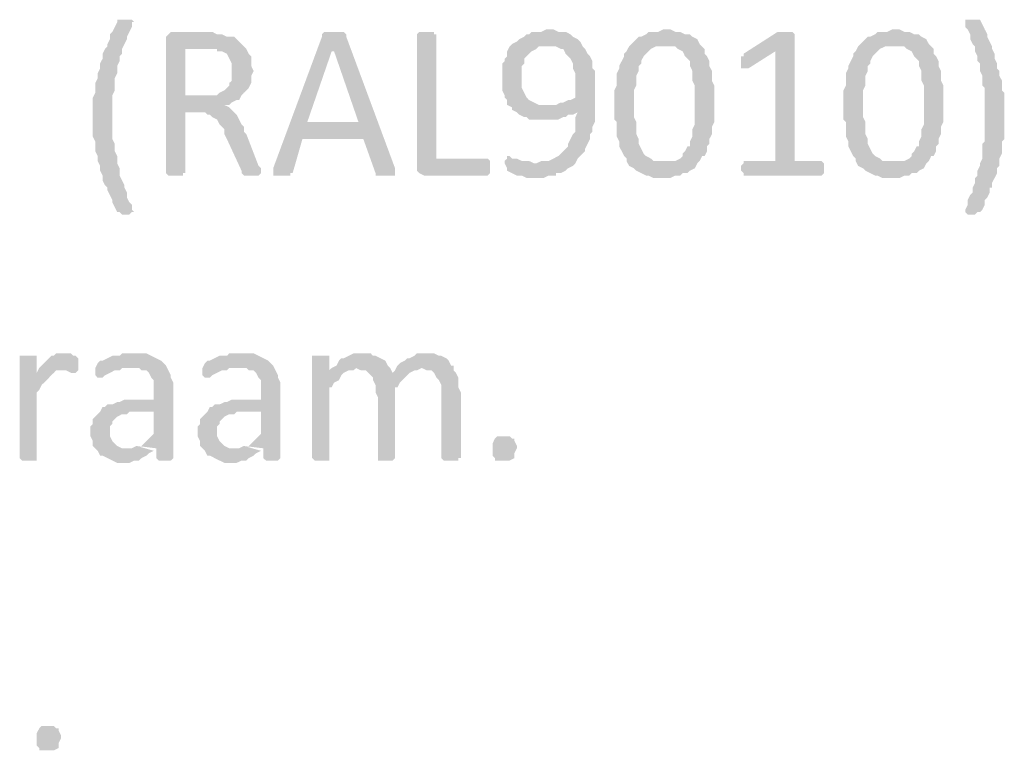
# Model space of a CAD drawing. Header units: millimetres. Extents: x -197899 to 120983, y -4228 to 45370.
# Tile 125 of 200: x -125547 to -123837, y 4913 to 6183. Entities that reach past the tile are written whole.
import ezdxf

# ---------------------------------------------------------------- set-up
doc = ezdxf.new("R2010")
doc.units = ezdxf.units.MM
doc.layers.add('AL63----', color=7, linetype='Continuous')
doc.layers.add('PDF_Solid Fills', color=8, linetype='Continuous')

# ---------------------------------------------------------------- blocks, each defined once
blk = doc.blocks.new('A$C01523A58')
at = {"layer": 'PDF_Solid Fills'}
for points in [[(36813, -22970.1), (36796.1, -22970.1), (36796.1, -22974.3), (36791.8, -22982.8), (36787.6, -22991.2), (36783.3, -22995.5), (36783.3, -23003.9), (36779.1, -23012.4), (36779.1, -23016.6), (36774.9, -23020.8), (36770.7, -23029.3), (36770.7, -23037.8), (36766.4, -23046.2), (36766.4, -23054.7), (36766.4, -23054.7), (36762.2, -23063.2), (36762.2, -23071.6), (36758, -23080.1), (36758, -23097), (36753.7, -23105.5), (36753.7, -23139.4), (36753.7, -23173.2), (36758, -23181.7), (36758, -23198.7), (36762.2, -23207.1), (36762.2, -23215.6), (36766.4, -23224.1), (36766.4, -23232.5), (36770.7, -23241), (36770.7, -23249.5), (36774.9, -23257.9), (36779.1, -23262.2), (36779.1, -23266.4), (36783.3, -23274.9), (36787.6, -23283.3), (36787.6, -23287.5), (36791.8, -23296), (36796.1, -23304.5), (36800.3, -23304.5), (36804.5, -23308.8), (36817.2, -23308.8), (36821.5, -23304.5), (36825.7, -23304.5), (36821.5, -23300.3), (36821.5, -23291.8), (36817.2, -23287.5), (36813, -23279.1), (36813, -23270.6), (36808.7, -23262.2), (36808.7, -23257.9), (36804.5, -23249.5), (36800.3, -23241), (36800.3, -23228.3), (36796.1, -23219.8), (36796.1, -23207.1), (36791.8, -23198.7), (36791.8, -23186), (36787.6, -23177.5), (36787.6, -23135.2), (36787.6, -23101.3), (36791.8, -23092.9), (36791.8, -23071.6), (36796.1, -23063.2), (36796.1, -23050.5), (36800.3, -23042), (36800.3, -23033.6), (36804.5, -23029.3), (36804.5, -23020.8), (36808.7, -23012.4), (36813, -23003.9), (36813, -22999.7), (36817.2, -22991.2), (36821.5, -22982.8), (36821.5, -22974.3), (36825.7, -22974.3), (36821.5, -22970.1), (36817.2, -22970.1)], [(38282, -22970.1), (38269.3, -22970.1), (38269.3, -22974.3), (38269.3, -22982.8), (38273.5, -22987), (38277.7, -22995.5), (38277.7, -23003.9), (38282, -23012.4), (38286.2, -23016.6), (38286.2, -23025.1), (38290.4, -23033.6), (38290.4, -23042), (38294.7, -23046.2), (38294.7, -23059), (38298.9, -23067.5), (38298.9, -23084.4), (38303.1, -23088.6), (38303.1, -23181.7), (38298.9, -23186), (38298.9, -23211.4), (38294.7, -23219.8), (38294.7, -23224.1), (38290.4, -23232.5), (38290.4, -23241), (38286.2, -23245.2), (38286.2, -23253.7), (38282, -23262.2), (38282, -23270.6), (38277.7, -23274.9), (38273.5, -23283.3), (38273.5, -23291.8), (38269.3, -23300.3), (38269.3, -23304.5), (38269.3, -23304.5), (38273.5, -23308.8), (38286.2, -23308.8), (38290.4, -23304.5), (38294.7, -23304.5), (38298.9, -23300.3), (38303.1, -23291.8), (38303.1, -23283.3), (38307.4, -23279.1), (38311.6, -23270.6), (38311.6, -23262.2), (38315.8, -23262.2), (38315.8, -23253.7), (38320.1, -23245.2), (38324.3, -23236.8), (38324.3, -23228.3), (38328.5, -23224.1), (38328.5, -23211.4), (38332.8, -23202.9), (38332.8, -23181.7), (38337, -23177.5), (38337, -23097), (38332.8, -23092.9), (38332.8, -23075.9), (38328.5, -23067.5), (38328.5, -23059), (38324.3, -23054.7), (38324.3, -23046.2), (38320.1, -23037.8), (38320.1, -23029.3), (38315.8, -23020.8), (38315.8, -23016.6), (38311.6, -23008.2), (38307.4, -22999.7), (38307.4, -22995.5), (38303.1, -22987), (38298.9, -22978.5), (38294.7, -22970.1), (38286.2, -22970.1)], [(36944.2, -22991.2), (36889.2, -22991.2), (36885, -22995.5), (36880.7, -22999.7), (36880.7, -23236.8), (36880.7, -23236.8), (36885, -23241), (36910.4, -23241), (36910.4, -23236.8), (36914.6, -23236.8), (36914.6, -23130.9), (36935.8, -23130.9), (36995.1, -23126.7), (36990.8, -23122.4), (36982.3, -23118.3), (36990.8, -23118.3), (36995.1, -23114), (37003.5, -23109.8), (37007.7, -23109.8), (36914.6, -23101.3), (36914.6, -23020.8), (36940, -23020.8), (37016.2, -23016.6), (37012, -23012.4), (37003.5, -23003.9), (36999.2, -22999.7), (36986.6, -22999.7), (36978.1, -22995.5), (36969.6, -22995.5), (36961.2, -22991.2), (36952.7, -22991.2)], [(37172.8, -22991.2), (37155.9, -22991.2), (37151.7, -22995.5), (37151.7, -22999.7), (37067, -23228.3), (37067, -23241), (37096.6, -23241), (37096.6, -23236.8), (37100.8, -23236.8), (37117.8, -23177.5), (37223.6, -23177.5), (37126.3, -23147.8), (37168.6, -23025.1), (37172.8, -23025.1), (37194, -22999.7), (37194, -22995.5), (37189.7, -22991.2), (37181.3, -22991.2)], [(37194, -22999.7), (37172.8, -23025.1), (37215.1, -23147.8), (37126.3, -23147.8), (37223.6, -23177.5), (37244.8, -23236.8), (37244.8, -23241), (37278.7, -23241), (37278.7, -23228.3)], [(37333.7, -22991.2), (37321, -22991.2), (37316.8, -22995.5), (37316.8, -23232.5), (37321, -23236.8), (37321, -23236.8), (37329.4, -23241), (37439.5, -23241), (37443.7, -23236.8), (37443.7, -23215.6), (37439.5, -23211.4), (37350.6, -23211.4), (37350.6, -22995.5), (37346.4, -22995.5), (37346.4, -22991.2), (37342.2, -22991.2)], [(37545.4, -22987), (37541.1, -22987), (37532.7, -22991.2), (37515.7, -22991.2), (37511.5, -22995.5), (37507.3, -22995.5), (37503, -22999.7), (37494.6, -23003.9), (37490.3, -23008.2), (37481.8, -23012.4), (37545.4, -23016.6), (37558.1, -23016.6), (37566.5, -23020.8), (37570.8, -23020.8), (37575, -23029.3), (37579.2, -23033.6), (37583.4, -23037.8), (37587.7, -23046.2), (37587.7, -23054.7), (37591.9, -23063.2), (37591.9, -23105.5), (37583.4, -23109.8), (37579.2, -23109.8), (37570.8, -23114), (37566.5, -23114), (37558.1, -23118.3), (37541.1, -23118.3), (37625.8, -23122.4), (37625.8, -23105.5), (37625.8, -23059), (37621.6, -23054.7), (37621.6, -23042), (37617.3, -23033.6), (37613.1, -23029.3), (37608.8, -23020.8), (37604.6, -23016.6), (37600.4, -23008.2), (37596.1, -23003.9), (37596.1, -23003.9), (37587.7, -22999.7), (37583.4, -22995.5), (37575, -22991.2), (37562.3, -22991.2), (37553.8, -22987)], [(37748.6, -22987), (37744.3, -22987), (37735.8, -22991.2), (37718.9, -22991.2), (37714.7, -22995.5), (37706.2, -22999.7), (37702, -22999.7), (37693.5, -23008.2), (37689.3, -23012.4), (37748.6, -23016.6), (37765.5, -23016.6), (37769.7, -23020.8), (37778.2, -23025.1), (37778.2, -23025.1), (37782.4, -23033.6), (37786.7, -23037.8), (37790.9, -23042), (37790.9, -23050.5), (37795.1, -23059), (37795.1, -23075.9), (37799.4, -23084.4), (37799.4, -23143.6), (37799.4, -23152.1), (37795.1, -23160.6), (37795.1, -23173.2), (37790.9, -23181.7), (37790.9, -23190.2), (37786.7, -23190.2), (37782.4, -23198.7), (37778.2, -23202.9), (37778.2, -23207.1), (37774, -23211.4), (37765.5, -23215.6), (37744.3, -23215.6), (37803.6, -23219.8), (37807.8, -23215.6), (37812.1, -23207.1), (37816.3, -23207.1), (37820.5, -23198.7), (37820.5, -23190.2), (37824.7, -23186), (37824.7, -23177.5), (37829, -23169), (37829, -23156.3), (37833.2, -23147.8), (37833.2, -23084.4), (37829, -23075.9), (37829, -23059), (37824.7, -23050.5), (37824.7, -23042), (37820.5, -23033.6), (37816.3, -23029.3), (37816.3, -23020.8), (37812.1, -23016.6), (37807.8, -23012.4), (37803.6, -23003.9), (37795.1, -22999.7), (37790.9, -22995.5), (37782.4, -22995.5), (37774, -22991.2), (37765.5, -22991.2), (37757, -22987)], [(37956, -22991.2), (37943.3, -22991.2), (37884, -23029.3), (37884, -23033.6), (37879.8, -23033.6), (37879.8, -23054.7), (37892.5, -23054.7), (37939.1, -23025.1), (37972.9, -22995.5), (37972.9, -22995.5), (37968.7, -22991.2), (37964.4, -22991.2)], [(37972.9, -22995.5), (37939.1, -23025.1), (37939.1, -23215.6), (37884, -23215.6), (37884, -23219.8), (37879.8, -23224.1), (37879.8, -23232.5), (37884, -23236.8), (37884, -23241), (38019.5, -23241), (38023.7, -23236.8), (38023.7, -23219.8), (38019.5, -23215.6), (37972.9, -23215.6)], [(38146.5, -22987), (38142.3, -22987), (38133.8, -22991.2), (38116.8, -22991.2), (38112.6, -22995.5), (38104.1, -22999.7), (38099.9, -22999.7), (38091.5, -23008.2), (38087.2, -23012.4), (38146.5, -23016.6), (38163.4, -23016.6), (38167.7, -23020.8), (38176.1, -23025.1), (38176.1, -23025.1), (38180.4, -23033.6), (38184.6, -23037.8), (38188.8, -23042), (38188.8, -23050.5), (38193, -23059), (38193, -23075.9), (38197.3, -23084.4), (38197.3, -23143.6), (38197.3, -23152.1), (38193, -23160.6), (38193, -23173.2), (38188.8, -23181.7), (38188.8, -23190.2), (38184.6, -23190.2), (38180.4, -23198.7), (38176.1, -23202.9), (38176.1, -23207.1), (38171.9, -23211.4), (38163.4, -23215.6), (38142.3, -23215.6), (38201.5, -23219.8), (38205.8, -23215.6), (38210, -23207.1), (38214.2, -23207.1), (38218.4, -23198.7), (38218.4, -23190.2), (38222.7, -23186), (38222.7, -23177.5), (38226.9, -23169), (38226.9, -23156.3), (38231.2, -23147.8), (38231.2, -23084.4), (38226.9, -23075.9), (38226.9, -23059), (38222.7, -23050.5), (38222.7, -23042), (38218.4, -23033.6), (38214.2, -23029.3), (38214.2, -23020.8), (38210, -23016.6), (38205.8, -23012.4), (38201.5, -23003.9), (38193, -22999.7), (38188.8, -22995.5), (38180.4, -22995.5), (38171.9, -22991.2), (38163.4, -22991.2), (38155, -22987)], [(37016.2, -23016.6), (36940, -23020.8), (36969.6, -23020.8), (36969.6, -23025.1), (36978.1, -23025.1), (36986.6, -23029.3), (36990.8, -23037.8), (36990.8, -23037.8), (36995.1, -23046.2), (36995.1, -23063.2), (36995.1, -23075.9), (36990.8, -23080.1), (36990.8, -23084.4), (36982.3, -23092.9), (36982.3, -23092.9), (36973.8, -23097), (36969.6, -23101.3), (36914.6, -23101.3), (37007.7, -23109.8), (37012, -23101.3), (37016.2, -23097), (37020.4, -23092.9), (37024.6, -23088.6), (37028.9, -23080.1), (37028.9, -23067.5), (37033.1, -23059), (37033.1, -23059), (37028.9, -23050.5), (37028.9, -23033.6), (37024.6, -23029.3), (37020.4, -23020.8)], [(37481.8, -23012.4), (37477.6, -23016.6), (37473.4, -23025.1), (37473.4, -23033.6), (37469.1, -23037.8), (37469.1, -23042), (37464.9, -23046.2), (37464.9, -23092.9), (37469.1, -23101.3), (37469.1, -23105.5), (37473.4, -23109.8), (37473.4, -23118.3), (37481.8, -23122.4), (37481.8, -23126.7), (37596.1, -23130.9), (37596.1, -23130.9), (37591.9, -23139.4), (37591.9, -23164.8), (37587.7, -23169), (37583.4, -23177.5), (37579.2, -23186), (37579.2, -23190.2), (37575, -23194.4), (37566.5, -23202.9), (37562.3, -23207.1), (37553.8, -23211.4), (37553.8, -23211.4), (37545.4, -23215.6), (37532.7, -23215.6), (37524.2, -23219.8), (37591.9, -23219.8), (37596.1, -23211.4), (37600.4, -23207.1), (37608.8, -23198.7), (37608.8, -23194.4), (37613.1, -23186), (37617.3, -23177.5), (37617.3, -23169), (37621.6, -23164.8), (37621.6, -23156.3), (37625.8, -23147.8), (37625.8, -23139.4), (37625.8, -23122.4), (37541.1, -23118.3), (37528.4, -23118.3), (37520, -23114), (37520, -23114), (37511.5, -23109.8), (37507.3, -23105.5), (37507.3, -23105.5), (37503, -23097), (37498.8, -23088.6), (37498.8, -23050.5), (37503, -23046.2), (37503, -23037.8), (37507.3, -23033.6), (37511.5, -23029.3), (37515.7, -23025.1), (37524.2, -23020.8), (37528.4, -23016.6), (37545.4, -23016.6)], [(37689.3, -23012.4), (37685.1, -23016.6), (37680.8, -23025.1), (37676.6, -23029.3), (37676.6, -23033.6), (37672.4, -23042), (37668.1, -23050.5), (37668.1, -23054.7), (37663.9, -23063.2), (37663.9, -23084.4), (37659.7, -23092.9), (37659.7, -23143.6), (37663.9, -23147.8), (37663.9, -23173.2), (37663.9, -23173.2), (37668.1, -23181.7), (37668.1, -23190.2), (37672.4, -23198.7), (37676.6, -23207.1), (37680.8, -23211.4), (37680.8, -23215.6), (37685.1, -23224.1), (37693.5, -23228.3), (37697.8, -23232.5), (37706.2, -23236.8), (37706.2, -23236.8), (37714.7, -23241), (37718.9, -23241), (37727.4, -23245.2), (37757, -23245.2), (37765.5, -23241), (37774, -23241), (37778.2, -23236.8), (37786.7, -23236.8), (37790.9, -23232.5), (37799.4, -23228.3), (37803.6, -23219.8), (37744.3, -23215.6), (37727.4, -23215.6), (37723.1, -23211.4), (37723.1, -23211.4), (37714.7, -23207.1), (37710.5, -23202.9), (37706.2, -23194.4), (37706.2, -23194.4), (37702, -23186), (37702, -23177.5), (37697.8, -23169), (37697.8, -23160.6), (37697.8, -23147.8), (37693.5, -23139.4), (37693.5, -23092.9), (37697.8, -23084.4), (37697.8, -23075.9), (37697.8, -23067.5), (37702, -23059), (37702, -23050.5), (37706.2, -23046.2), (37706.2, -23042), (37710.5, -23033.6), (37714.7, -23029.3), (37718.9, -23025.1), (37723.1, -23020.8), (37731.6, -23016.6), (37748.6, -23016.6)], [(38087.2, -23012.4), (38083, -23016.6), (38078.7, -23025.1), (38074.5, -23029.3), (38074.5, -23033.6), (38070.3, -23042), (38066.1, -23050.5), (38066.1, -23054.7), (38061.8, -23063.2), (38061.8, -23084.4), (38057.6, -23092.9), (38057.6, -23143.6), (38061.8, -23147.8), (38061.8, -23173.2), (38061.8, -23173.2), (38066.1, -23181.7), (38066.1, -23190.2), (38070.3, -23198.7), (38074.5, -23207.1), (38078.7, -23211.4), (38078.7, -23215.6), (38083, -23224.1), (38091.5, -23228.3), (38095.7, -23232.5), (38104.1, -23236.8), (38104.1, -23236.8), (38112.6, -23241), (38116.8, -23241), (38125.3, -23245.2), (38155, -23245.2), (38163.4, -23241), (38171.9, -23241), (38176.1, -23236.8), (38184.6, -23236.8), (38188.8, -23232.5), (38197.3, -23228.3), (38201.5, -23219.8), (38142.3, -23215.6), (38125.3, -23215.6), (38121.1, -23211.4), (38121.1, -23211.4), (38112.6, -23207.1), (38108.4, -23202.9), (38104.1, -23194.4), (38104.1, -23194.4), (38099.9, -23186), (38099.9, -23177.5), (38095.7, -23169), (38095.7, -23160.6), (38095.7, -23147.8), (38091.5, -23139.4), (38091.5, -23092.9), (38095.7, -23084.4), (38095.7, -23075.9), (38095.7, -23067.5), (38099.9, -23059), (38099.9, -23050.5), (38104.1, -23046.2), (38104.1, -23042), (38108.4, -23033.6), (38112.6, -23029.3), (38116.8, -23025.1), (38121.1, -23020.8), (38129.6, -23016.6), (38146.5, -23016.6)], [(36995.1, -23126.7), (36935.8, -23130.9), (36948.4, -23130.9), (36952.7, -23135.2), (36956.9, -23135.2), (36961.2, -23139.4), (36969.6, -23143.6), (36969.6, -23143.6), (36973.8, -23152.1), (36978.1, -23156.3), (36982.3, -23160.6), (36982.3, -23169), (36986.6, -23177.5), (37012, -23232.5), (37012, -23236.8), (37016.2, -23241), (37041.6, -23241), (37045.8, -23236.8), (37045.8, -23228.3), (37041.6, -23224.1), (37020.4, -23169), (37016.2, -23164.8), (37016.2, -23156.3), (37012, -23152.1), (37007.7, -23143.6), (37003.5, -23135.2), (36999.2, -23130.9)], [(37481.8, -23126.7), (37490.3, -23130.9), (37494.6, -23135.2), (37503, -23139.4), (37507.3, -23139.4), (37511.5, -23143.6), (37562.3, -23143.6), (37570.8, -23139.4), (37575, -23139.4), (37579.2, -23135.2), (37587.7, -23135.2), (37596.1, -23130.9)], [(37477.6, -23207.1), (37473.4, -23207.1), (37473.4, -23211.4), (37469.1, -23215.6), (37469.1, -23219.8), (37469.1, -23219.8), (37473.4, -23228.3), (37473.4, -23232.5), (37481.8, -23236.8), (37481.8, -23236.8), (37490.3, -23241), (37498.8, -23241), (37507.3, -23245.2), (37536.9, -23245.2), (37545.4, -23241), (37558.1, -23241), (37558.1, -23236.8), (37566.5, -23236.8), (37575, -23232.5), (37579.2, -23228.3), (37587.7, -23224.1), (37591.9, -23219.8), (37520, -23219.8), (37511.5, -23215.6), (37498.8, -23215.6), (37490.3, -23211.4), (37481.8, -23211.4)], [(36702.9, -23550), (36690.2, -23550), (36686, -23554.3), (36681.7, -23554.3), (36673.3, -23562.7), (36669.1, -23567), (36664.8, -23571.2), (36660.6, -23575.5), (36656.3, -23583.9), (36686, -23583.9), (36690.2, -23579.6), (36698.7, -23579.6), (36728.3, -23575.5), (36728.3, -23558.5), (36728.3, -23558.5), (36724.1, -23554.3), (36719.9, -23554.3), (36715.6, -23550), (36707.1, -23550)], [(36825.7, -23550), (36804.5, -23550), (36800.3, -23554.3), (36787.6, -23554.3), (36779.1, -23558.5), (36770.7, -23562.7), (36766.4, -23562.7), (36762.2, -23567), (36758, -23575.5), (36834.1, -23575.5), (36838.4, -23579.6), (36846.9, -23579.6), (36851.1, -23583.9), (36855.3, -23592.4), (36859.6, -23596.6), (36859.6, -23630.4), (36808.7, -23630.4), (36800.3, -23634.7), (36796.1, -23634.7), (36787.6, -23638.9), (36779.1, -23638.9), (36774.9, -23643.2), (36770.7, -23643.2), (36766.4, -23651.6), (36859.6, -23651.6), (36859.6, -23689.7), (36855.3, -23694), (36851.1, -23698.2), (36842.6, -23706.7), (36838.4, -23710.9), (36829.9, -23710.9), (36863.8, -23715.1), (36863.8, -23732.1), (36868, -23736.3), (36889.2, -23736.3), (36893.4, -23732.1), (36893.4, -23600.9), (36889.2, -23592.4), (36889.2, -23588.1), (36889.2, -23588.1), (36885, -23579.6), (36880.7, -23571.2), (36876.5, -23567), (36876.5, -23567), (36872.2, -23562.7), (36863.8, -23558.5), (36855.3, -23554.3), (36855.3, -23554.3), (36846.9, -23550), (36834.1, -23550)], [(37012, -23550), (36990.8, -23550), (36986.6, -23554.3), (36973.8, -23554.3), (36965.4, -23558.5), (36956.9, -23562.7), (36952.7, -23562.7), (36948.4, -23567), (36944.2, -23575.5), (37020.4, -23575.5), (37024.6, -23579.6), (37033.1, -23579.6), (37037.4, -23583.9), (37041.6, -23592.4), (37045.8, -23596.6), (37045.8, -23630.4), (36995.1, -23630.4), (36986.6, -23634.7), (36982.3, -23634.7), (36973.8, -23638.9), (36965.4, -23638.9), (36961.2, -23643.2), (36956.9, -23643.2), (36952.7, -23651.6), (37045.8, -23651.6), (37045.8, -23689.7), (37041.6, -23694), (37037.4, -23698.2), (37028.9, -23706.7), (37024.6, -23710.9), (37016.2, -23710.9), (37050, -23715.1), (37050, -23732.1), (37054.3, -23736.3), (37075.4, -23736.3), (37079.7, -23732.1), (37079.7, -23600.9), (37075.4, -23592.4), (37075.4, -23588.1), (37075.4, -23588.1), (37071.2, -23579.6), (37067, -23571.2), (37062.8, -23567), (37062.8, -23567), (37058.5, -23562.7), (37050, -23558.5), (37041.6, -23554.3), (37041.6, -23554.3), (37033.1, -23550), (37020.4, -23550)], [(37219.4, -23550), (37206.7, -23550), (37198.2, -23554.3), (37189.7, -23558.5), (37185.5, -23558.5), (37181.3, -23562.7), (37177.1, -23571.2), (37168.6, -23575.5), (37164.3, -23579.6), (37189.7, -23583.9), (37198.2, -23579.6), (37206.7, -23579.6), (37210.9, -23575.5), (37270.2, -23575.5), (37266, -23571.2), (37261.7, -23562.7), (37253.3, -23558.5), (37253.3, -23558.5), (37244.8, -23554.3), (37240.5, -23554.3), (37236.4, -23550), (37227.9, -23550)], [(37333.7, -23550), (37316.8, -23550), (37312.5, -23554.3), (37304, -23558.5), (37299.8, -23558.5), (37295.6, -23562.7), (37287.1, -23567), (37282.9, -23571.2), (37325.2, -23575.5), (37325.2, -23575.5), (37333.7, -23579.6), (37342.2, -23579.6), (37346.4, -23583.9), (37350.6, -23592.4), (37350.6, -23592.4), (37354.8, -23596.6), (37359.1, -23605), (37359.1, -23732.1), (37359.1, -23732.1), (37363.3, -23736.3), (37388.7, -23736.3), (37388.7, -23732.1), (37393, -23732.1), (37393, -23617.8), (37388.7, -23609.3), (37388.7, -23592.4), (37388.7, -23592.4), (37384.5, -23583.9), (37380.3, -23579.6), (37380.3, -23571.2), (37376, -23571.2), (37371.8, -23562.7), (37367.6, -23558.5), (37359.1, -23554.3), (37354.8, -23554.3), (37346.4, -23550), (37342.2, -23550)], [(36639.4, -23554.3), (36626.7, -23554.3), (36626.7, -23732.1), (36626.7, -23732.1), (36630.9, -23736.3), (36656.3, -23736.3), (36656.3, -23732.1), (36656.3, -23617.8), (36660.6, -23613.5), (36664.8, -23605), (36669.1, -23600.9), (36669.1, -23600.9), (36677.5, -23592.4), (36681.7, -23588.1), (36686, -23583.9), (36656.3, -23583.9), (36656.3, -23554.3), (36647.9, -23554.3)], [(37147.4, -23554.3), (37134.7, -23554.3), (37134.7, -23732.1), (37134.7, -23732.1), (37139, -23736.3), (37164.3, -23736.3), (37164.3, -23732.1), (37164.3, -23609.3), (37168.6, -23609.3), (37172.8, -23600.9), (37181.3, -23596.6), (37185.5, -23588.1), (37189.7, -23583.9), (37189.7, -23583.9), (37164.3, -23579.6), (37164.3, -23554.3), (37155.9, -23554.3)], [(36728.3, -23575.5), (36698.7, -23579.6), (36707.1, -23579.6), (36715.6, -23583.9), (36724.1, -23583.9), (36728.3, -23579.6)], [(36758, -23575.5), (36758, -23588.1), (36762.2, -23592.4), (36770.7, -23592.4), (36774.9, -23588.1), (36783.3, -23583.9), (36783.3, -23583.9), (36791.8, -23579.6), (36800.3, -23579.6), (36804.5, -23575.5), (36821.5, -23575.5)], [(36944.2, -23575.5), (36944.2, -23588.1), (36948.4, -23592.4), (36956.9, -23592.4), (36961.2, -23588.1), (36969.6, -23583.9), (36969.6, -23583.9), (36978.1, -23579.6), (36986.6, -23579.6), (36990.8, -23575.5), (37007.7, -23575.5)], [(37270.2, -23575.5), (37210.9, -23575.5), (37219.4, -23579.6), (37227.9, -23579.6), (37232.1, -23583.9), (37274.4, -23583.9)], [(37282.9, -23571.2), (37278.7, -23579.6), (37274.4, -23583.9), (37232.1, -23583.9), (37240.5, -23592.4), (37240.5, -23596.6), (37244.8, -23605), (37244.8, -23617.8), (37249, -23626.2), (37249, -23732.1), (37249, -23736.3), (37274.4, -23736.3), (37278.7, -23732.1), (37278.7, -23609.3), (37282.9, -23609.3), (37287.1, -23600.9), (37291.4, -23596.6), (37299.8, -23588.1), (37304, -23583.9), (37304, -23583.9), (37312.5, -23579.6), (37316.8, -23579.6), (37325.2, -23575.5)], [(36766.4, -23651.6), (36762.2, -23655.8), (36758, -23660.1), (36753.7, -23664.3), (36753.7, -23672.8), (36749.5, -23677), (36749.5, -23694), (36753.7, -23702.5), (36753.7, -23710.9), (36758, -23715.1), (36762.2, -23719.4), (36766.4, -23727.8), (36770.7, -23727.8), (36779.1, -23732.1), (36787.6, -23736.3), (36787.6, -23736.3), (36796.1, -23740.5), (36817.2, -23740.5), (36825.7, -23736.3), (36834.1, -23736.3), (36838.4, -23732.1), (36838.4, -23732.1), (36846.9, -23727.8), (36851.1, -23723.6), (36859.6, -23719.4), (36817.2, -23715.1), (36804.5, -23715.1), (36796.1, -23710.9), (36791.8, -23706.7), (36791.8, -23706.7), (36787.6, -23702.5), (36783.3, -23694), (36783.3, -23677), (36787.6, -23672.8), (36787.6, -23668.6), (36796.1, -23660.1), (36796.1, -23660.1), (36804.5, -23655.8), (36813, -23655.8), (36817.2, -23651.6), (36859.6, -23651.6)], [(36952.7, -23651.6), (36948.4, -23655.8), (36944.2, -23660.1), (36940, -23664.3), (36940, -23672.8), (36935.8, -23677), (36935.8, -23694), (36940, -23702.5), (36940, -23710.9), (36944.2, -23715.1), (36948.4, -23719.4), (36952.7, -23727.8), (36956.9, -23727.8), (36965.4, -23732.1), (36973.8, -23736.3), (36973.8, -23736.3), (36982.3, -23740.5), (37003.5, -23740.5), (37012, -23736.3), (37020.4, -23736.3), (37024.6, -23732.1), (37024.6, -23732.1), (37033.1, -23727.8), (37037.4, -23723.6), (37045.8, -23719.4), (37003.5, -23715.1), (36990.8, -23715.1), (36982.3, -23710.9), (36978.1, -23706.7), (36978.1, -23706.7), (36973.8, -23702.5), (36969.6, -23694), (36969.6, -23677), (36973.8, -23672.8), (36973.8, -23668.6), (36982.3, -23660.1), (36982.3, -23660.1), (36990.8, -23655.8), (36999.2, -23655.8), (37003.5, -23651.6), (37045.8, -23651.6)], [(37490.3, -23715.1), (37486.1, -23723.6), (37486.1, -23732.1), (37486.1, -23732.1), (37477.6, -23736.3), (37452.2, -23736.3), (37452.2, -23732.1), (37448, -23727.8), (37448, -23706.7), (37452.2, -23698.2), (37452.2, -23698.2), (37456.5, -23694), (37477.6, -23694), (37481.8, -23698.2), (37486.1, -23698.2), (37486.1, -23702.5), (37490.3, -23710.9)], [(36698.7, -24218.9), (36694.5, -24227.4), (36694.5, -24235.9), (36694.5, -24235.9), (36686, -24240.1), (36660.6, -24240.1), (36660.6, -24235.9), (36656.3, -24231.6), (36656.3, -24210.5), (36660.6, -24202), (36660.6, -24202), (36664.8, -24197.7), (36686, -24197.7), (36690.2, -24202), (36694.5, -24202), (36694.5, -24206.2), (36698.7, -24214.7)]]:
    blk.add_hatch(color=7, dxfattribs=at).paths.add_polyline_path(points)
at = {"layer": 'PDF_Solid Fills', "color": 7}
for points in [[(36829.9, -23710.9), (36821.5, -23715.1), (36859.6, -23719.4), (36817.2, -23715.1)], [(37016.2, -23710.9), (37007.7, -23715.1), (37045.8, -23719.4), (37003.5, -23715.1)]]:
    blk.add_solid(points, dxfattribs=at)

msp = doc.modelspace()

# ---------------------------------------------------------------- block references
at = {"layer": 'AL63----'}
msp.add_blockref('A$C01523A58', (-162173.6, 29153.2), dxfattribs=at)

doc.saveas('drawing.dxf')
